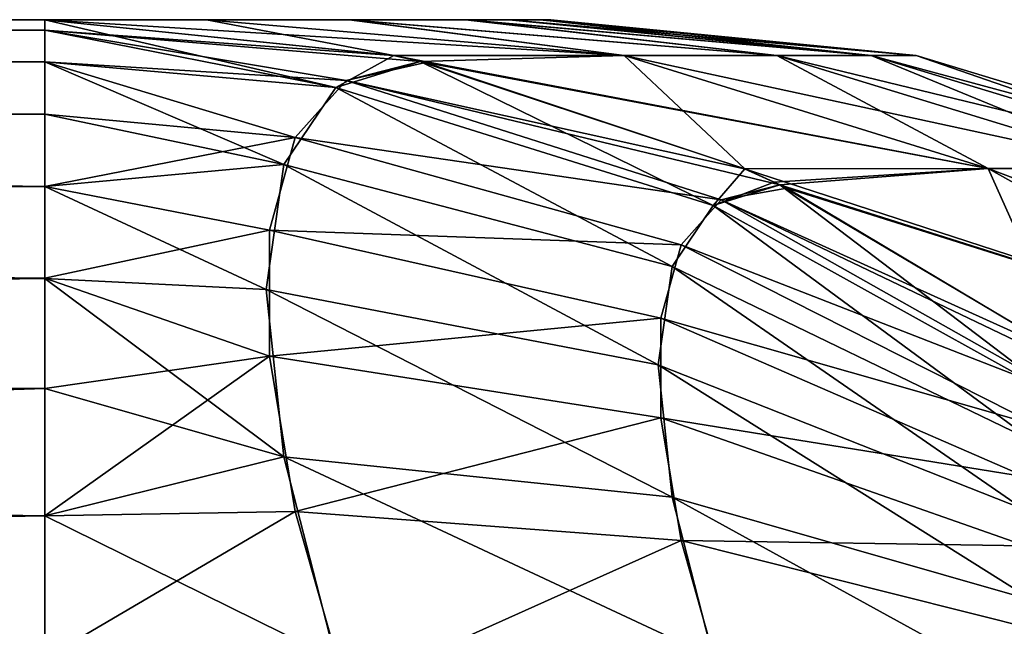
# Model space of a CAD drawing. Header units: millimetres. Extents: x -168 to 168, y -6 to 84.
# Tile 251 of 256: x 166.315 to 166.825, y 59.516 to 59.83. Entities that reach past the tile are written whole.
import ezdxf

# ---------------------------------------------------------------- set-up
doc = ezdxf.new("R2010")
doc.units = ezdxf.units.MM
doc.header["$LTSCALE"] = 65.185185
for name, color, linetype in [('670', 7, 'CONTINUOUS'), ('671', 7, 'CONTINUOUS'), ('672', 7, 'CONTINUOUS'), ('673', 7, 'CONTINUOUS'), ('674', 7, 'CONTINUOUS'), ('675', 7, 'CONTINUOUS'), ('772', 7, 'CONTINUOUS'), ('773', 7, 'CONTINUOUS'), ('774', 7, 'CONTINUOUS'), ('775', 7, 'CONTINUOUS'), ('776', 7, 'CONTINUOUS'), ('777', 7, 'CONTINUOUS')]:
    doc.layers.add(name, color=color, linetype=linetype)

msp = doc.modelspace()

# ---------------------------------------------------------------- linework, layer by layer
at = {"layer": '670', "linetype": 'Continuous'}
for points in [[(166.32814, 59.83013, 106.92265), (162, 59.80827, 107.13053), (166.32814, 59.82466, 107.02707), (166.32814, 59.83013, 106.92265)], [(162, 59.83013, 106.92265), (162, 59.80827, 107.13053), (166.32814, 59.83013, 106.92265), (162, 59.83013, 106.92265)], [(166.32814, 59.82466, 107.02707), (162, 59.80827, 107.13053), (166.32814, 59.8083, 107.13042), (166.32814, 59.82466, 107.02707)], [(166.32814, 59.8083, 107.13042), (162, 59.80827, 107.13053), (166.32814, 59.78122, 107.23154), (166.32814, 59.8083, 107.13042)], [(162, 59.80827, 107.13053), (162, 59.74365, 107.32943), (166.32814, 59.78122, 107.23154), (162, 59.80827, 107.13053)], [(166.32814, 59.78122, 107.23154), (162, 59.74365, 107.32943), (166.32814, 59.7437, 107.32932), (166.32814, 59.78122, 107.23154)], [(166.32814, 59.7437, 107.32932), (162, 59.74365, 107.32943), (166.32814, 59.69616, 107.42264), (166.32814, 59.7437, 107.32932)], [(162, 59.74365, 107.32943), (162, 59.63917, 107.51039), (166.32814, 59.69616, 107.42264), (162, 59.74365, 107.32943)], [(166.32814, 59.69616, 107.42264), (162, 59.63917, 107.51039), (166.32814, 59.63911, 107.51048), (166.32814, 59.69616, 107.42264)], [(162, 59.63917, 107.51039), (162, 59.49923, 107.66581), (166.32814, 59.63911, 107.51048), (162, 59.63917, 107.51039)], [(166.32814, 59.63911, 107.51048), (162, 59.49923, 107.66581), (166.32814, 59.57319, 107.59187), (166.32814, 59.63911, 107.51048)], [(166.32814, 59.57319, 107.59187), (162, 59.49923, 107.66581), (166.32814, 59.49916, 107.66588), (166.32814, 59.57319, 107.59187)]]:
    msp.add_3dface(points, dxfattribs=at)
at = {"layer": '671', "linetype": 'Continuous'}
for points in [[(162, 59.83013, 103.07735), (166.32814, 59.83013, 106.92265), (166.32814, 59.83013, 103.07735), (162, 59.83013, 103.07735)], [(162, 59.83013, 103.07735), (162, 59.83013, 106.92265), (166.32814, 59.83013, 106.92265), (162, 59.83013, 103.07735)], [(166.41199, 59.83013, 103.35549), (166.32814, 59.83013, 103.07735), (166.41194, 59.83013, 106.6447), (166.41199, 59.83013, 103.35549)], [(166.32814, 59.83013, 103.07735), (166.32814, 59.83013, 106.92265), (166.41194, 59.83013, 106.6447), (166.32814, 59.83013, 103.07735)], [(166.48586, 59.83013, 106.29641), (166.41199, 59.83013, 103.35549), (166.41194, 59.83013, 106.6447), (166.48586, 59.83013, 106.29641)], [(166.48652, 59.83013, 103.70736), (166.41199, 59.83013, 103.35549), (166.48586, 59.83013, 106.29641), (166.48652, 59.83013, 103.70736)], [(166.54603, 59.83013, 105.86472), (166.48652, 59.83013, 103.70736), (166.48586, 59.83013, 106.29641), (166.54603, 59.83013, 105.86472)], [(166.54722, 59.83013, 104.14657), (166.48652, 59.83013, 103.70736), (166.54603, 59.83013, 105.86472), (166.54722, 59.83013, 104.14657)], [(166.56868, 59.83013, 105.61189), (166.54722, 59.83013, 104.14657), (166.54603, 59.83013, 105.86472), (166.56868, 59.83013, 105.61189)], [(166.56989, 59.83013, 104.40497), (166.54722, 59.83013, 104.14657), (166.56868, 59.83013, 105.61189), (166.56989, 59.83013, 104.40497)], [(166.58436, 59.83013, 105.32679), (166.56989, 59.83013, 104.40497), (166.56868, 59.83013, 105.61189), (166.58436, 59.83013, 105.32679)], [(166.58517, 59.83013, 104.69587), (166.56989, 59.83013, 104.40497), (166.58436, 59.83013, 105.32679), (166.58517, 59.83013, 104.69587)], [(166.59028, 59.83013, 105.01253), (166.58517, 59.83013, 104.69587), (166.58436, 59.83013, 105.32679), (166.59028, 59.83013, 105.01253)]]:
    msp.add_3dface(points, dxfattribs=at)
at = {"layer": '672', "linetype": 'Continuous'}
for points in [[(166.41194, 59.83013, 106.6447), (166.32814, 59.83013, 106.92265), (166.6283, 59.81153, 106.56473), (166.41194, 59.83013, 106.6447)], [(166.32814, 59.83013, 106.92265), (166.50882, 59.81153, 106.98756), (166.6283, 59.81153, 106.56473), (166.32814, 59.83013, 106.92265)], [(166.32814, 59.83013, 103.07735), (166.41199, 59.83013, 103.35549), (166.50889, 59.81151, 103.01241), (166.32814, 59.83013, 103.07735)], [(166.48586, 59.83013, 106.29641), (166.41194, 59.83013, 106.6447), (166.6283, 59.81153, 106.56473), (166.48586, 59.83013, 106.29641)], [(166.41199, 59.83013, 103.35549), (166.48652, 59.83013, 103.70736), (166.6283, 59.81153, 103.43527), (166.41199, 59.83013, 103.35549)], [(166.41199, 59.83013, 103.35549), (166.6283, 59.81153, 103.43527), (166.50889, 59.81151, 103.01241), (166.41199, 59.83013, 103.35549)], [(166.54603, 59.83013, 105.86472), (166.48586, 59.83013, 106.29641), (166.70739, 59.81153, 106.12429), (166.54603, 59.83013, 105.86472)], [(166.48586, 59.83013, 106.29641), (166.6283, 59.81153, 106.56473), (166.70739, 59.81153, 106.12429), (166.48586, 59.83013, 106.29641)], [(166.48652, 59.83013, 103.70736), (166.70739, 59.81153, 103.87572), (166.6283, 59.81153, 103.43527), (166.48652, 59.83013, 103.70736)], [(166.48652, 59.83013, 103.70736), (166.54722, 59.83013, 104.14657), (166.70739, 59.81153, 103.87572), (166.48652, 59.83013, 103.70736)], [(166.56868, 59.83013, 105.61189), (166.54603, 59.83013, 105.86472), (166.75621, 59.81153, 105.6767), (166.56868, 59.83013, 105.61189)], [(166.54603, 59.83013, 105.86472), (166.70739, 59.81153, 106.12429), (166.75621, 59.81153, 105.6767), (166.54603, 59.83013, 105.86472)], [(166.54722, 59.83013, 104.14657), (166.75621, 59.81153, 104.32331), (166.70739, 59.81153, 103.87572), (166.54722, 59.83013, 104.14657)], [(166.54722, 59.83013, 104.14657), (166.56989, 59.83013, 104.40497), (166.75621, 59.81153, 104.32331), (166.54722, 59.83013, 104.14657)], [(166.58436, 59.83013, 105.32679), (166.56868, 59.83013, 105.61189), (166.7796, 59.81153, 105.22589), (166.58436, 59.83013, 105.32679)], [(166.56868, 59.83013, 105.61189), (166.75621, 59.81153, 105.6767), (166.7796, 59.81153, 105.22589), (166.56868, 59.83013, 105.61189)], [(166.56989, 59.83013, 104.40497), (166.58517, 59.83013, 104.69587), (166.75621, 59.81153, 104.32331), (166.56989, 59.83013, 104.40497)], [(166.59028, 59.83013, 105.01253), (166.58436, 59.83013, 105.32679), (166.7796, 59.81153, 105.22589), (166.59028, 59.83013, 105.01253)], [(166.58517, 59.83013, 104.69587), (166.59028, 59.83013, 105.01253), (166.7796, 59.81153, 104.77413), (166.58517, 59.83013, 104.69587)], [(166.58517, 59.83013, 104.69587), (166.7796, 59.81153, 104.77413), (166.75621, 59.81153, 104.32331), (166.58517, 59.83013, 104.69587)], [(166.59028, 59.83013, 105.01253), (166.7796, 59.81153, 105.22589), (166.7796, 59.81153, 104.77413), (166.59028, 59.83013, 105.01253)], [(166.52268, 59.80853, 106.99254), (166.81688, 59.75297, 106.6068), (166.50882, 59.81153, 106.98756), (166.52268, 59.80853, 106.99254)], [(166.50882, 59.81153, 106.98756), (166.81688, 59.75297, 106.6068), (166.6283, 59.81153, 106.56473), (166.50882, 59.81153, 106.98756)], [(166.50889, 59.81151, 103.01241), (166.6283, 59.81153, 103.43527), (166.52267, 59.80853, 103.00746), (166.50889, 59.81151, 103.01241)], [(166.6283, 59.81153, 103.43527), (166.69073, 59.75293, 102.94708), (166.52267, 59.80853, 103.00746), (166.6283, 59.81153, 103.43527)], [(166.81688, 59.75297, 103.39321), (166.69073, 59.75293, 102.94708), (166.6283, 59.81153, 103.43527), (166.81688, 59.75297, 103.39321)], [(166.70739, 59.81153, 103.87572), (166.81688, 59.75297, 103.39321), (166.6283, 59.81153, 103.43527), (166.70739, 59.81153, 103.87572)], [(166.81688, 59.75297, 106.6068), (166.8987, 59.75297, 106.15131), (166.6283, 59.81153, 106.56473), (166.81688, 59.75297, 106.6068)], [(166.6283, 59.81153, 106.56473), (166.8987, 59.75297, 106.15131), (166.70739, 59.81153, 106.12429), (166.6283, 59.81153, 106.56473)], [(166.89871, 59.75297, 103.8487), (166.81688, 59.75297, 103.39321), (166.70739, 59.81153, 103.87572), (166.89871, 59.75297, 103.8487)], [(166.75621, 59.81153, 104.32331), (166.89871, 59.75297, 103.8487), (166.70739, 59.81153, 103.87572), (166.75621, 59.81153, 104.32331)], [(166.8987, 59.75297, 106.15131), (166.94882, 59.75297, 105.69194), (166.70739, 59.81153, 106.12429), (166.8987, 59.75297, 106.15131)], [(166.70739, 59.81153, 106.12429), (166.94882, 59.75297, 105.69194), (166.75621, 59.81153, 105.6767), (166.70739, 59.81153, 106.12429)], [(166.94882, 59.75297, 104.30808), (166.89871, 59.75297, 103.8487), (166.75621, 59.81153, 104.32331), (166.94882, 59.75297, 104.30808)], [(166.7796, 59.81153, 104.77413), (166.94882, 59.75297, 104.30808), (166.75621, 59.81153, 104.32331), (166.7796, 59.81153, 104.77413)], [(166.94882, 59.75297, 105.69194), (166.97275, 59.75297, 105.23082), (166.75621, 59.81153, 105.6767), (166.94882, 59.75297, 105.69194)], [(166.75621, 59.81153, 105.6767), (166.97275, 59.75297, 105.23082), (166.7796, 59.81153, 105.22589), (166.75621, 59.81153, 105.6767)], [(166.7796, 59.81153, 105.22589), (166.97275, 59.75297, 104.76919), (166.7796, 59.81153, 104.77413), (166.7796, 59.81153, 105.22589)], [(166.97275, 59.75297, 105.23082), (166.97275, 59.75297, 104.76919), (166.7796, 59.81153, 105.22589), (166.97275, 59.75297, 105.23082)], [(166.97275, 59.75297, 104.76919), (166.94882, 59.75297, 104.30808), (166.7796, 59.81153, 104.77413), (166.97275, 59.75297, 104.76919)], [(166.52544, 59.8079, 106.99353), (166.81688, 59.75297, 106.6068), (166.52268, 59.80853, 106.99254), (166.52544, 59.8079, 106.99353)], [(166.69069, 59.75294, 107.0529), (166.81688, 59.75297, 106.6068), (166.52544, 59.8079, 106.99353), (166.69069, 59.75294, 107.0529)], [(166.69069, 59.75294, 107.0529), (166.99362, 59.65435, 106.64622), (166.81688, 59.75297, 106.6068), (166.69069, 59.75294, 107.0529)], [(166.70898, 59.74459, 107.05948), (166.99362, 59.65435, 106.64622), (166.69069, 59.75294, 107.0529), (166.70898, 59.74459, 107.05948)], [(166.69073, 59.75293, 102.94708), (166.81688, 59.75297, 103.39321), (166.70601, 59.74598, 102.94159), (166.69073, 59.75293, 102.94708)], [(166.70601, 59.74598, 102.94159), (166.81688, 59.75297, 103.39321), (166.70896, 59.7446, 102.94053), (166.70601, 59.74598, 102.94159)], [(166.81688, 59.75297, 103.39321), (166.861, 59.65439, 102.88591), (166.70896, 59.7446, 102.94053), (166.81688, 59.75297, 103.39321)], [(166.99362, 59.65435, 103.35379), (166.861, 59.65439, 102.88591), (166.81688, 59.75297, 103.39321), (166.99362, 59.65435, 103.35379)], [(166.89871, 59.75297, 103.8487), (166.99362, 59.65435, 103.35379), (166.81688, 59.75297, 103.39321), (166.89871, 59.75297, 103.8487)], [(166.99362, 59.65435, 106.64622), (167.07801, 59.65435, 106.17663), (166.81688, 59.75297, 106.6068), (166.99362, 59.65435, 106.64622)], [(166.81688, 59.75297, 106.6068), (167.07801, 59.65435, 106.17663), (166.8987, 59.75297, 106.15131), (166.81688, 59.75297, 106.6068)], [(166.71257, 59.74289, 107.06077), (166.99362, 59.65435, 106.64622), (166.70898, 59.74459, 107.05948), (166.71257, 59.74289, 107.06077)], [(166.86112, 59.6543, 107.11413), (166.99362, 59.65435, 106.64622), (166.71257, 59.74289, 107.06077), (166.86112, 59.6543, 107.11413)]]:
    msp.add_3dface(points, dxfattribs=at)
at = {"layer": '673', "linetype": 'Continuous'}
for points in [[(166.32814, 59.83013, 106.92265), (166.32814, 59.82466, 107.02707), (166.50882, 59.81153, 106.98756), (166.32814, 59.83013, 106.92265)], [(166.52268, 59.80853, 106.99254), (166.32814, 59.82466, 107.02707), (166.4842, 59.7986, 107.11681), (166.52268, 59.80853, 106.99254)], [(166.32814, 59.82466, 107.02707), (166.52268, 59.80853, 106.99254), (166.50882, 59.81153, 106.98756), (166.32814, 59.82466, 107.02707)], [(166.32814, 59.82466, 107.02707), (166.32814, 59.8083, 107.13042), (166.4842, 59.7986, 107.11681), (166.32814, 59.82466, 107.02707)], [(166.4842, 59.7986, 107.11681), (166.32814, 59.8083, 107.13042), (166.45787, 59.76913, 107.24115), (166.4842, 59.7986, 107.11681)], [(166.32814, 59.8083, 107.13042), (166.32814, 59.78122, 107.23154), (166.45787, 59.76913, 107.24115), (166.32814, 59.8083, 107.13042)], [(166.52544, 59.8079, 106.99353), (166.52268, 59.80853, 106.99254), (166.4842, 59.7986, 107.11681), (166.52544, 59.8079, 106.99353)], [(166.69069, 59.75294, 107.0529), (166.52544, 59.8079, 106.99353), (166.4842, 59.7986, 107.11681), (166.69069, 59.75294, 107.0529)], [(166.4842, 59.7986, 107.11681), (166.45787, 59.76913, 107.24115), (166.67857, 59.73675, 107.15767), (166.4842, 59.7986, 107.11681)], [(166.70898, 59.74459, 107.05948), (166.69069, 59.75294, 107.0529), (166.4842, 59.7986, 107.11681), (166.70898, 59.74459, 107.05948)], [(166.70898, 59.74459, 107.05948), (166.4842, 59.7986, 107.11681), (166.67857, 59.73675, 107.15767), (166.70898, 59.74459, 107.05948)], [(166.32814, 59.78122, 107.23154), (166.32814, 59.7437, 107.32932), (166.45787, 59.76913, 107.24115), (166.32814, 59.78122, 107.23154)], [(166.45787, 59.76913, 107.24115), (166.32814, 59.7437, 107.32932), (166.44449, 59.72103, 107.36169), (166.45787, 59.76913, 107.24115)], [(166.45787, 59.76913, 107.24115), (166.44449, 59.72103, 107.36169), (166.65777, 59.71346, 107.25592), (166.45787, 59.76913, 107.24115)], [(166.45787, 59.76913, 107.24115), (166.65777, 59.71346, 107.25592), (166.67857, 59.73675, 107.15767), (166.45787, 59.76913, 107.24115)], [(166.32814, 59.7437, 107.32932), (166.32814, 59.69616, 107.42264), (166.44449, 59.72103, 107.36169), (166.32814, 59.7437, 107.32932)], [(166.71257, 59.74289, 107.06077), (166.70898, 59.74459, 107.05948), (166.67857, 59.73675, 107.15767), (166.71257, 59.74289, 107.06077)], [(166.86112, 59.6543, 107.11413), (166.71257, 59.74289, 107.06077), (166.67857, 59.73675, 107.15767), (166.86112, 59.6543, 107.11413)], [(166.65777, 59.71346, 107.25592), (166.85778, 59.63565, 107.18836), (166.67857, 59.73675, 107.15767), (166.65777, 59.71346, 107.25592)], [(166.87881, 59.64106, 107.12049), (166.86112, 59.6543, 107.11413), (166.67857, 59.73675, 107.15767), (166.87881, 59.64106, 107.12049)], [(166.85778, 59.63565, 107.18836), (166.87881, 59.64106, 107.12049), (166.67857, 59.73675, 107.15767), (166.85778, 59.63565, 107.18836)], [(166.44449, 59.72103, 107.36169), (166.32814, 59.69616, 107.42264), (166.44449, 59.6558, 107.47468), (166.44449, 59.72103, 107.36169)], [(166.44449, 59.72103, 107.36169), (166.6472, 59.67545, 107.35117), (166.65777, 59.71346, 107.25592), (166.44449, 59.72103, 107.36169)], [(166.44449, 59.72103, 107.36169), (166.44449, 59.6558, 107.47468), (166.6472, 59.67545, 107.35117), (166.44449, 59.72103, 107.36169)], [(166.6472, 59.67545, 107.35117), (166.8434, 59.61956, 107.25628), (166.65777, 59.71346, 107.25592), (166.6472, 59.67545, 107.35117)], [(166.8434, 59.61956, 107.25628), (166.85778, 59.63565, 107.18836), (166.65777, 59.71346, 107.25592), (166.8434, 59.61956, 107.25628)], [(166.32814, 59.69616, 107.42264), (166.32814, 59.63911, 107.51048), (166.44449, 59.6558, 107.47468), (166.32814, 59.69616, 107.42264)], [(166.44449, 59.6558, 107.47468), (166.6472, 59.6239, 107.44046), (166.6472, 59.67545, 107.35117), (166.44449, 59.6558, 107.47468)], [(166.6472, 59.6239, 107.44046), (166.8361, 59.59328, 107.32211), (166.6472, 59.67545, 107.35117), (166.6472, 59.6239, 107.44046)], [(166.8361, 59.59328, 107.32211), (166.8434, 59.61956, 107.25628), (166.6472, 59.67545, 107.35117), (166.8361, 59.59328, 107.32211)], [(166.44449, 59.6558, 107.47468), (166.32814, 59.57319, 107.59187), (166.45787, 59.57546, 107.5766), (166.44449, 59.6558, 107.47468)], [(166.32814, 59.63911, 107.51048), (166.32814, 59.57319, 107.59187), (166.44449, 59.6558, 107.47468), (166.32814, 59.63911, 107.51048)], [(166.44449, 59.6558, 107.47468), (166.45787, 59.57546, 107.5766), (166.6472, 59.6239, 107.44046), (166.44449, 59.6558, 107.47468)], [(166.45787, 59.57546, 107.5766), (166.65777, 59.56042, 107.521), (166.6472, 59.6239, 107.44046), (166.45787, 59.57546, 107.5766)], [(166.65777, 59.56042, 107.521), (166.8361, 59.55765, 107.38383), (166.6472, 59.6239, 107.44046), (166.65777, 59.56042, 107.521)], [(166.8361, 59.55765, 107.38383), (166.8361, 59.59328, 107.32211), (166.6472, 59.6239, 107.44046), (166.8361, 59.55765, 107.38383)], [(166.45787, 59.57546, 107.5766), (166.32814, 59.49916, 107.66588), (166.4842, 59.48251, 107.6643), (166.45787, 59.57546, 107.5766)], [(166.32814, 59.57319, 107.59187), (166.32814, 59.49916, 107.66588), (166.45787, 59.57546, 107.5766), (166.32814, 59.57319, 107.59187)], [(166.45787, 59.57546, 107.5766), (166.4842, 59.48251, 107.6643), (166.65777, 59.56042, 107.521), (166.45787, 59.57546, 107.5766)], [(166.4842, 59.48251, 107.6643), (166.67857, 59.48697, 107.5903), (166.65777, 59.56042, 107.521), (166.4842, 59.48251, 107.6643)], [(166.67857, 59.48697, 107.5903), (166.8434, 59.51377, 107.4395), (166.65777, 59.56042, 107.521), (166.67857, 59.48697, 107.5903)], [(166.8434, 59.51377, 107.4395), (166.8361, 59.55765, 107.38383), (166.65777, 59.56042, 107.521), (166.8434, 59.51377, 107.4395)]]:
    msp.add_3dface(points, dxfattribs=at)
at = {"layer": '674', "linetype": 'Continuous'}
for points in [[(166.32814, 59.83013, 103.07735), (166.50889, 59.81151, 103.01241), (166.47894, 59.79503, 102.86237), (166.32814, 59.83013, 103.07735)], [(166.32814, 59.82466, 102.97292), (166.32814, 59.83013, 103.07735), (166.47894, 59.79503, 102.86237), (166.32814, 59.82466, 102.97292)], [(166.32814, 59.8083, 102.86957), (166.32814, 59.82466, 102.97292), (166.47894, 59.79503, 102.86237), (166.32814, 59.8083, 102.86957)], [(166.50889, 59.81151, 103.01241), (166.52267, 59.80853, 103.00746), (166.47894, 59.79503, 102.86237), (166.50889, 59.81151, 103.01241)], [(166.32814, 59.78122, 102.76844), (166.32814, 59.8083, 102.86957), (166.45194, 59.75511, 102.71806), (166.32814, 59.78122, 102.76844)], [(166.45194, 59.75511, 102.71806), (166.32814, 59.8083, 102.86957), (166.47894, 59.79503, 102.86237), (166.45194, 59.75511, 102.71806)], [(166.47894, 59.79503, 102.86237), (166.52267, 59.80853, 103.00746), (166.67442, 59.73392, 102.82587), (166.47894, 59.79503, 102.86237)], [(166.52267, 59.80853, 103.00746), (166.69073, 59.75293, 102.94708), (166.67442, 59.73392, 102.82587), (166.52267, 59.80853, 103.00746)], [(166.45194, 59.75511, 102.71806), (166.47894, 59.79503, 102.86237), (166.65308, 59.70237, 102.71184), (166.45194, 59.75511, 102.71806)], [(166.47894, 59.79503, 102.86237), (166.67442, 59.73392, 102.82587), (166.65308, 59.70237, 102.71184), (166.47894, 59.79503, 102.86237)], [(166.32814, 59.7437, 102.67067), (166.32814, 59.78122, 102.76844), (166.45194, 59.75511, 102.71806), (166.32814, 59.7437, 102.67067)], [(166.44281, 59.69044, 102.58065), (166.32814, 59.7437, 102.67067), (166.45194, 59.75511, 102.71806), (166.44281, 59.69044, 102.58065)], [(166.44281, 59.69044, 102.58065), (166.45194, 59.75511, 102.71806), (166.64587, 59.65128, 102.60326), (166.44281, 59.69044, 102.58065)], [(166.45194, 59.75511, 102.71806), (166.65308, 59.70237, 102.71184), (166.64587, 59.65128, 102.60326), (166.45194, 59.75511, 102.71806)], [(166.69073, 59.75293, 102.94708), (166.70601, 59.74598, 102.94159), (166.67442, 59.73392, 102.82587), (166.69073, 59.75293, 102.94708)], [(166.32814, 59.69615, 102.57734), (166.32814, 59.7437, 102.67067), (166.44281, 59.69044, 102.58065), (166.32814, 59.69615, 102.57734)], [(166.70601, 59.74598, 102.94159), (166.70896, 59.7446, 102.94053), (166.67442, 59.73392, 102.82587), (166.70601, 59.74598, 102.94159)], [(166.70896, 59.7446, 102.94053), (166.85491, 59.6337, 102.80026), (166.67442, 59.73392, 102.82587), (166.70896, 59.7446, 102.94053)], [(166.70896, 59.7446, 102.94053), (166.861, 59.65439, 102.88591), (166.85491, 59.6337, 102.80026), (166.70896, 59.7446, 102.94053)], [(166.67442, 59.73392, 102.82587), (166.84017, 59.61189, 102.72144), (166.65308, 59.70237, 102.71184), (166.67442, 59.73392, 102.82587)], [(166.85491, 59.6337, 102.80026), (166.84017, 59.61189, 102.72144), (166.67442, 59.73392, 102.82587), (166.85491, 59.6337, 102.80026)], [(166.65308, 59.70237, 102.71184), (166.83518, 59.57657, 102.64639), (166.64587, 59.65128, 102.60326), (166.65308, 59.70237, 102.71184)], [(166.84017, 59.61189, 102.72144), (166.83518, 59.57657, 102.64639), (166.65308, 59.70237, 102.71184), (166.84017, 59.61189, 102.72144)], [(166.32814, 59.6391, 102.4895), (166.32814, 59.69615, 102.57734), (166.45194, 59.60377, 102.45594), (166.32814, 59.6391, 102.4895)], [(166.45194, 59.60377, 102.45594), (166.32814, 59.69615, 102.57734), (166.44281, 59.69044, 102.58065), (166.45194, 59.60377, 102.45594)], [(166.45194, 59.60377, 102.45594), (166.44281, 59.69044, 102.58065), (166.65308, 59.58279, 102.50471), (166.45194, 59.60377, 102.45594)], [(166.44281, 59.69044, 102.58065), (166.64587, 59.65128, 102.60326), (166.65308, 59.58279, 102.50471), (166.44281, 59.69044, 102.58065)], [(166.64587, 59.65128, 102.60326), (166.84017, 59.52923, 102.57827), (166.65308, 59.58279, 102.50471), (166.64587, 59.65128, 102.60326)], [(166.83518, 59.57657, 102.64639), (166.84017, 59.52923, 102.57827), (166.64587, 59.65128, 102.60326), (166.83518, 59.57657, 102.64639)], [(166.32814, 59.57318, 102.40812), (166.32814, 59.6391, 102.4895), (166.45194, 59.60377, 102.45594), (166.32814, 59.57318, 102.40812)], [(166.47894, 59.49876, 102.34921), (166.32814, 59.57318, 102.40812), (166.45194, 59.60377, 102.45594), (166.47894, 59.49876, 102.34921)], [(166.47894, 59.49876, 102.34921), (166.45194, 59.60377, 102.45594), (166.67442, 59.49981, 102.42038), (166.47894, 59.49876, 102.34921)], [(166.45194, 59.60377, 102.45594), (166.65308, 59.58279, 102.50471), (166.67442, 59.49981, 102.42038), (166.45194, 59.60377, 102.45594)], [(166.65308, 59.58279, 102.50471), (166.85491, 59.47188, 102.51998), (166.67442, 59.49981, 102.42038), (166.65308, 59.58279, 102.50471)], [(166.84017, 59.52923, 102.57827), (166.85491, 59.47188, 102.51998), (166.65308, 59.58279, 102.50471), (166.84017, 59.52923, 102.57827)], [(166.32814, 59.49915, 102.33411), (166.32814, 59.57318, 102.40812), (166.47894, 59.49876, 102.34921), (166.32814, 59.49915, 102.33411)]]:
    msp.add_3dface(points, dxfattribs=at)
at = {"layer": '675', "linetype": 'Continuous'}
for points in [[(162, 59.80827, 102.86947), (162, 59.83013, 103.07735), (166.32814, 59.8083, 102.86957), (162, 59.80827, 102.86947)], [(162, 59.83013, 103.07735), (166.32814, 59.82466, 102.97292), (166.32814, 59.8083, 102.86957), (162, 59.83013, 103.07735)], [(162, 59.83013, 103.07735), (166.32814, 59.83013, 103.07735), (166.32814, 59.82466, 102.97292), (162, 59.83013, 103.07735)], [(162, 59.80827, 102.86947), (166.32814, 59.8083, 102.86957), (166.32814, 59.78122, 102.76844), (162, 59.80827, 102.86947)], [(162, 59.80827, 102.86947), (166.32814, 59.78122, 102.76844), (166.32814, 59.7437, 102.67067), (162, 59.80827, 102.86947)], [(162, 59.74365, 102.67057), (162, 59.80827, 102.86947), (166.32814, 59.7437, 102.67067), (162, 59.74365, 102.67057)], [(162, 59.74365, 102.67057), (166.32814, 59.7437, 102.67067), (166.32814, 59.69615, 102.57734), (162, 59.74365, 102.67057)], [(162, 59.63917, 102.48961), (162, 59.74365, 102.67057), (166.32814, 59.69615, 102.57734), (162, 59.63917, 102.48961)], [(162, 59.63917, 102.48961), (166.32814, 59.69615, 102.57734), (166.32814, 59.6391, 102.4895), (162, 59.63917, 102.48961)], [(162, 59.49923, 102.33419), (162, 59.63917, 102.48961), (166.32814, 59.57318, 102.40812), (162, 59.49923, 102.33419)], [(162, 59.63917, 102.48961), (166.32814, 59.6391, 102.4895), (166.32814, 59.57318, 102.40812), (162, 59.63917, 102.48961)], [(162, 59.49923, 102.33419), (166.32814, 59.57318, 102.40812), (166.32814, 59.49915, 102.33411), (162, 59.49923, 102.33419)]]:
    msp.add_3dface(points, dxfattribs=at)
at = {"layer": '772', "linetype": 'Continuous'}
for points in [[(166.32814, 59.83013, -103.07735), (162, 59.80827, -102.86947), (166.32814, 59.82466, -102.97293), (166.32814, 59.83013, -103.07735)], [(162, 59.83013, -103.07735), (162, 59.80827, -102.86947), (166.32814, 59.83013, -103.07735), (162, 59.83013, -103.07735)], [(166.32814, 59.82466, -102.97293), (162, 59.80827, -102.86947), (166.32814, 59.8083, -102.86958), (166.32814, 59.82466, -102.97293)], [(166.32814, 59.8083, -102.86958), (162, 59.80827, -102.86947), (166.32814, 59.78122, -102.76846), (166.32814, 59.8083, -102.86958)], [(162, 59.80827, -102.86947), (162, 59.74365, -102.67057), (166.32814, 59.78122, -102.76846), (162, 59.80827, -102.86947)], [(166.32814, 59.78122, -102.76846), (162, 59.74365, -102.67057), (166.32814, 59.7437, -102.67068), (166.32814, 59.78122, -102.76846)], [(166.32814, 59.7437, -102.67068), (162, 59.74365, -102.67057), (166.32814, 59.69616, -102.57736), (166.32814, 59.7437, -102.67068)], [(162, 59.74365, -102.67057), (162, 59.63917, -102.48961), (166.32814, 59.69616, -102.57736), (162, 59.74365, -102.67057)], [(166.32814, 59.69616, -102.57736), (162, 59.63917, -102.48961), (166.32814, 59.63911, -102.48952), (166.32814, 59.69616, -102.57736)], [(162, 59.63917, -102.48961), (162, 59.49923, -102.33419), (166.32814, 59.63911, -102.48952), (162, 59.63917, -102.48961)], [(166.32814, 59.63911, -102.48952), (162, 59.49923, -102.33419), (166.32814, 59.57319, -102.40813), (166.32814, 59.63911, -102.48952)], [(166.32814, 59.57319, -102.40813), (162, 59.49923, -102.33419), (166.32814, 59.49916, -102.33412), (166.32814, 59.57319, -102.40813)]]:
    msp.add_3dface(points, dxfattribs=at)
at = {"layer": '773', "linetype": 'Continuous'}
for points in [[(162, 59.83013, -106.92265), (166.32814, 59.83013, -103.07735), (166.32814, 59.83013, -106.92265), (162, 59.83013, -106.92265)], [(162, 59.83013, -106.92265), (162, 59.83013, -103.07735), (166.32814, 59.83013, -103.07735), (162, 59.83013, -106.92265)], [(166.41199, 59.83013, -106.64451), (166.32814, 59.83013, -106.92265), (166.41194, 59.83013, -103.3553), (166.41199, 59.83013, -106.64451)], [(166.32814, 59.83013, -106.92265), (166.32814, 59.83013, -103.07735), (166.41194, 59.83013, -103.3553), (166.32814, 59.83013, -106.92265)], [(166.48586, 59.83013, -103.70359), (166.41199, 59.83013, -106.64451), (166.41194, 59.83013, -103.3553), (166.48586, 59.83013, -103.70359)], [(166.48652, 59.83013, -106.29264), (166.41199, 59.83013, -106.64451), (166.48586, 59.83013, -103.70359), (166.48652, 59.83013, -106.29264)], [(166.54603, 59.83013, -104.13528), (166.48652, 59.83013, -106.29264), (166.48586, 59.83013, -103.70359), (166.54603, 59.83013, -104.13528)], [(166.54722, 59.83013, -105.85343), (166.48652, 59.83013, -106.29264), (166.54603, 59.83013, -104.13528), (166.54722, 59.83013, -105.85343)], [(166.56868, 59.83013, -104.38811), (166.54722, 59.83013, -105.85343), (166.54603, 59.83013, -104.13528), (166.56868, 59.83013, -104.38811)], [(166.56989, 59.83013, -105.59503), (166.54722, 59.83013, -105.85343), (166.56868, 59.83013, -104.38811), (166.56989, 59.83013, -105.59503)], [(166.58436, 59.83013, -104.67321), (166.56989, 59.83013, -105.59503), (166.56868, 59.83013, -104.38811), (166.58436, 59.83013, -104.67321)], [(166.58517, 59.83013, -105.30413), (166.56989, 59.83013, -105.59503), (166.58436, 59.83013, -104.67321), (166.58517, 59.83013, -105.30413)], [(166.59028, 59.83013, -104.98747), (166.58517, 59.83013, -105.30413), (166.58436, 59.83013, -104.67321), (166.59028, 59.83013, -104.98747)]]:
    msp.add_3dface(points, dxfattribs=at)
at = {"layer": '774', "linetype": 'Continuous'}
for points in [[(166.41194, 59.83013, -103.3553), (166.32814, 59.83013, -103.07735), (166.6283, 59.81153, -103.43527), (166.41194, 59.83013, -103.3553)], [(166.32814, 59.83013, -103.07735), (166.50882, 59.81153, -103.01244), (166.6283, 59.81153, -103.43527), (166.32814, 59.83013, -103.07735)], [(166.32814, 59.83013, -106.92265), (166.41199, 59.83013, -106.64451), (166.50889, 59.81151, -106.98759), (166.32814, 59.83013, -106.92265)], [(166.48586, 59.83013, -103.70359), (166.41194, 59.83013, -103.3553), (166.6283, 59.81153, -103.43527), (166.48586, 59.83013, -103.70359)], [(166.41199, 59.83013, -106.64451), (166.48652, 59.83013, -106.29264), (166.6283, 59.81153, -106.56473), (166.41199, 59.83013, -106.64451)], [(166.41199, 59.83013, -106.64451), (166.6283, 59.81153, -106.56473), (166.50889, 59.81151, -106.98759), (166.41199, 59.83013, -106.64451)], [(166.54603, 59.83013, -104.13528), (166.48586, 59.83013, -103.70359), (166.70739, 59.81153, -103.87571), (166.54603, 59.83013, -104.13528)], [(166.48586, 59.83013, -103.70359), (166.6283, 59.81153, -103.43527), (166.70739, 59.81153, -103.87571), (166.48586, 59.83013, -103.70359)], [(166.48652, 59.83013, -106.29264), (166.70739, 59.81153, -106.12428), (166.6283, 59.81153, -106.56473), (166.48652, 59.83013, -106.29264)], [(166.48652, 59.83013, -106.29264), (166.54722, 59.83013, -105.85343), (166.70739, 59.81153, -106.12428), (166.48652, 59.83013, -106.29264)], [(166.56868, 59.83013, -104.38811), (166.54603, 59.83013, -104.13528), (166.75621, 59.81153, -104.3233), (166.56868, 59.83013, -104.38811)], [(166.54603, 59.83013, -104.13528), (166.70739, 59.81153, -103.87571), (166.75621, 59.81153, -104.3233), (166.54603, 59.83013, -104.13528)], [(166.54722, 59.83013, -105.85343), (166.75621, 59.81153, -105.67669), (166.70739, 59.81153, -106.12428), (166.54722, 59.83013, -105.85343)], [(166.54722, 59.83013, -105.85343), (166.56989, 59.83013, -105.59503), (166.75621, 59.81153, -105.67669), (166.54722, 59.83013, -105.85343)], [(166.58436, 59.83013, -104.67321), (166.56868, 59.83013, -104.38811), (166.7796, 59.81153, -104.77411), (166.58436, 59.83013, -104.67321)], [(166.56868, 59.83013, -104.38811), (166.75621, 59.81153, -104.3233), (166.7796, 59.81153, -104.77411), (166.56868, 59.83013, -104.38811)], [(166.56989, 59.83013, -105.59503), (166.58517, 59.83013, -105.30413), (166.75621, 59.81153, -105.67669), (166.56989, 59.83013, -105.59503)], [(166.59028, 59.83013, -104.98747), (166.58436, 59.83013, -104.67321), (166.7796, 59.81153, -104.77411), (166.59028, 59.83013, -104.98747)], [(166.58517, 59.83013, -105.30413), (166.59028, 59.83013, -104.98747), (166.7796, 59.81153, -105.22587), (166.58517, 59.83013, -105.30413)], [(166.58517, 59.83013, -105.30413), (166.7796, 59.81153, -105.22587), (166.75621, 59.81153, -105.67669), (166.58517, 59.83013, -105.30413)], [(166.59028, 59.83013, -104.98747), (166.7796, 59.81153, -104.77411), (166.7796, 59.81153, -105.22587), (166.59028, 59.83013, -104.98747)], [(166.52268, 59.80853, -103.00746), (166.81688, 59.75297, -103.3932), (166.50882, 59.81153, -103.01244), (166.52268, 59.80853, -103.00746)], [(166.50882, 59.81153, -103.01244), (166.81688, 59.75297, -103.3932), (166.6283, 59.81153, -103.43527), (166.50882, 59.81153, -103.01244)], [(166.50889, 59.81151, -106.98759), (166.6283, 59.81153, -106.56473), (166.52267, 59.80853, -106.99254), (166.50889, 59.81151, -106.98759)], [(166.6283, 59.81153, -106.56473), (166.69073, 59.75293, -107.05292), (166.52267, 59.80853, -106.99254), (166.6283, 59.81153, -106.56473)], [(166.81688, 59.75297, -106.60679), (166.69073, 59.75293, -107.05292), (166.6283, 59.81153, -106.56473), (166.81688, 59.75297, -106.60679)], [(166.70739, 59.81153, -106.12428), (166.81688, 59.75297, -106.60679), (166.6283, 59.81153, -106.56473), (166.70739, 59.81153, -106.12428)], [(166.81688, 59.75297, -103.3932), (166.8987, 59.75297, -103.84869), (166.6283, 59.81153, -103.43527), (166.81688, 59.75297, -103.3932)], [(166.6283, 59.81153, -103.43527), (166.8987, 59.75297, -103.84869), (166.70739, 59.81153, -103.87571), (166.6283, 59.81153, -103.43527)], [(166.89871, 59.75297, -106.1513), (166.81688, 59.75297, -106.60679), (166.70739, 59.81153, -106.12428), (166.89871, 59.75297, -106.1513)], [(166.75621, 59.81153, -105.67669), (166.89871, 59.75297, -106.1513), (166.70739, 59.81153, -106.12428), (166.75621, 59.81153, -105.67669)], [(166.8987, 59.75297, -103.84869), (166.94882, 59.75297, -104.30806), (166.70739, 59.81153, -103.87571), (166.8987, 59.75297, -103.84869)], [(166.70739, 59.81153, -103.87571), (166.94882, 59.75297, -104.30806), (166.75621, 59.81153, -104.3233), (166.70739, 59.81153, -103.87571)], [(166.94882, 59.75297, -105.69192), (166.89871, 59.75297, -106.1513), (166.75621, 59.81153, -105.67669), (166.94882, 59.75297, -105.69192)], [(166.7796, 59.81153, -105.22587), (166.94882, 59.75297, -105.69192), (166.75621, 59.81153, -105.67669), (166.7796, 59.81153, -105.22587)], [(166.94882, 59.75297, -104.30806), (166.97275, 59.75297, -104.76918), (166.75621, 59.81153, -104.3233), (166.94882, 59.75297, -104.30806)], [(166.75621, 59.81153, -104.3233), (166.97275, 59.75297, -104.76918), (166.7796, 59.81153, -104.77411), (166.75621, 59.81153, -104.3233)], [(166.7796, 59.81153, -104.77411), (166.97275, 59.75297, -105.23081), (166.7796, 59.81153, -105.22587), (166.7796, 59.81153, -104.77411)], [(166.97275, 59.75297, -104.76918), (166.97275, 59.75297, -105.23081), (166.7796, 59.81153, -104.77411), (166.97275, 59.75297, -104.76918)], [(166.97275, 59.75297, -105.23081), (166.94882, 59.75297, -105.69192), (166.7796, 59.81153, -105.22587), (166.97275, 59.75297, -105.23081)], [(166.52544, 59.8079, -103.00647), (166.81688, 59.75297, -103.3932), (166.52268, 59.80853, -103.00746), (166.52544, 59.8079, -103.00647)], [(166.69069, 59.75294, -102.9471), (166.81688, 59.75297, -103.3932), (166.52544, 59.8079, -103.00647), (166.69069, 59.75294, -102.9471)], [(166.69069, 59.75294, -102.9471), (166.99362, 59.65435, -103.35378), (166.81688, 59.75297, -103.3932), (166.69069, 59.75294, -102.9471)], [(166.70898, 59.74459, -102.94052), (166.99362, 59.65435, -103.35378), (166.69069, 59.75294, -102.9471), (166.70898, 59.74459, -102.94052)], [(166.69073, 59.75293, -107.05292), (166.81688, 59.75297, -106.60679), (166.70601, 59.74598, -107.05841), (166.69073, 59.75293, -107.05292)], [(166.70601, 59.74598, -107.05841), (166.81688, 59.75297, -106.60679), (166.70896, 59.7446, -107.05947), (166.70601, 59.74598, -107.05841)], [(166.81688, 59.75297, -106.60679), (166.861, 59.65439, -107.11409), (166.70896, 59.7446, -107.05947), (166.81688, 59.75297, -106.60679)], [(166.99362, 59.65435, -106.64621), (166.861, 59.65439, -107.11409), (166.81688, 59.75297, -106.60679), (166.99362, 59.65435, -106.64621)], [(166.89871, 59.75297, -106.1513), (166.99362, 59.65435, -106.64621), (166.81688, 59.75297, -106.60679), (166.89871, 59.75297, -106.1513)], [(166.99362, 59.65435, -103.35378), (167.07801, 59.65435, -103.82337), (166.81688, 59.75297, -103.3932), (166.99362, 59.65435, -103.35378)], [(166.81688, 59.75297, -103.3932), (167.07801, 59.65435, -103.82337), (166.8987, 59.75297, -103.84869), (166.81688, 59.75297, -103.3932)], [(166.71257, 59.74289, -102.93923), (166.99362, 59.65435, -103.35378), (166.70898, 59.74459, -102.94052), (166.71257, 59.74289, -102.93923)], [(166.86112, 59.6543, -102.88587), (166.99362, 59.65435, -103.35378), (166.71257, 59.74289, -102.93923), (166.86112, 59.6543, -102.88587)]]:
    msp.add_3dface(points, dxfattribs=at)
at = {"layer": '775', "linetype": 'Continuous'}
for points in [[(166.32814, 59.83013, -103.07735), (166.32814, 59.82466, -102.97293), (166.50882, 59.81153, -103.01244), (166.32814, 59.83013, -103.07735)], [(166.52268, 59.80853, -103.00746), (166.32814, 59.82466, -102.97293), (166.4842, 59.7986, -102.88319), (166.52268, 59.80853, -103.00746)], [(166.32814, 59.82466, -102.97293), (166.52268, 59.80853, -103.00746), (166.50882, 59.81153, -103.01244), (166.32814, 59.82466, -102.97293)], [(166.32814, 59.82466, -102.97293), (166.32814, 59.8083, -102.86958), (166.4842, 59.7986, -102.88319), (166.32814, 59.82466, -102.97293)], [(166.4842, 59.7986, -102.88319), (166.32814, 59.8083, -102.86958), (166.45787, 59.76913, -102.75885), (166.4842, 59.7986, -102.88319)], [(166.32814, 59.8083, -102.86958), (166.32814, 59.78122, -102.76846), (166.45787, 59.76913, -102.75885), (166.32814, 59.8083, -102.86958)], [(166.52544, 59.8079, -103.00647), (166.52268, 59.80853, -103.00746), (166.4842, 59.7986, -102.88319), (166.52544, 59.8079, -103.00647)], [(166.69069, 59.75294, -102.9471), (166.52544, 59.8079, -103.00647), (166.4842, 59.7986, -102.88319), (166.69069, 59.75294, -102.9471)], [(166.4842, 59.7986, -102.88319), (166.45787, 59.76913, -102.75885), (166.67857, 59.73675, -102.84233), (166.4842, 59.7986, -102.88319)], [(166.70898, 59.74459, -102.94052), (166.69069, 59.75294, -102.9471), (166.4842, 59.7986, -102.88319), (166.70898, 59.74459, -102.94052)], [(166.70898, 59.74459, -102.94052), (166.4842, 59.7986, -102.88319), (166.67857, 59.73675, -102.84233), (166.70898, 59.74459, -102.94052)], [(166.32814, 59.78122, -102.76846), (166.32814, 59.7437, -102.67068), (166.45787, 59.76913, -102.75885), (166.32814, 59.78122, -102.76846)], [(166.45787, 59.76913, -102.75885), (166.32814, 59.7437, -102.67068), (166.44449, 59.72103, -102.63831), (166.45787, 59.76913, -102.75885)], [(166.45787, 59.76913, -102.75885), (166.44449, 59.72103, -102.63831), (166.65777, 59.71346, -102.74408), (166.45787, 59.76913, -102.75885)], [(166.45787, 59.76913, -102.75885), (166.65777, 59.71346, -102.74408), (166.67857, 59.73675, -102.84233), (166.45787, 59.76913, -102.75885)], [(166.32814, 59.7437, -102.67068), (166.32814, 59.69616, -102.57736), (166.44449, 59.72103, -102.63831), (166.32814, 59.7437, -102.67068)], [(166.71257, 59.74289, -102.93923), (166.70898, 59.74459, -102.94052), (166.67857, 59.73675, -102.84233), (166.71257, 59.74289, -102.93923)], [(166.86112, 59.6543, -102.88587), (166.71257, 59.74289, -102.93923), (166.67857, 59.73675, -102.84233), (166.86112, 59.6543, -102.88587)], [(166.65777, 59.71346, -102.74408), (166.85778, 59.63565, -102.81164), (166.67857, 59.73675, -102.84233), (166.65777, 59.71346, -102.74408)], [(166.87881, 59.64106, -102.87951), (166.86112, 59.6543, -102.88587), (166.67857, 59.73675, -102.84233), (166.87881, 59.64106, -102.87951)], [(166.85778, 59.63565, -102.81164), (166.87881, 59.64106, -102.87951), (166.67857, 59.73675, -102.84233), (166.85778, 59.63565, -102.81164)], [(166.44449, 59.72103, -102.63831), (166.32814, 59.69616, -102.57736), (166.44449, 59.6558, -102.52532), (166.44449, 59.72103, -102.63831)], [(166.44449, 59.72103, -102.63831), (166.6472, 59.67545, -102.64883), (166.65777, 59.71346, -102.74408), (166.44449, 59.72103, -102.63831)], [(166.44449, 59.72103, -102.63831), (166.44449, 59.6558, -102.52532), (166.6472, 59.67545, -102.64883), (166.44449, 59.72103, -102.63831)], [(166.6472, 59.67545, -102.64883), (166.8434, 59.61956, -102.74372), (166.65777, 59.71346, -102.74408), (166.6472, 59.67545, -102.64883)], [(166.8434, 59.61956, -102.74372), (166.85778, 59.63565, -102.81164), (166.65777, 59.71346, -102.74408), (166.8434, 59.61956, -102.74372)], [(166.32814, 59.69616, -102.57736), (166.32814, 59.63911, -102.48952), (166.44449, 59.6558, -102.52532), (166.32814, 59.69616, -102.57736)], [(166.44449, 59.6558, -102.52532), (166.6472, 59.6239, -102.55954), (166.6472, 59.67545, -102.64883), (166.44449, 59.6558, -102.52532)], [(166.6472, 59.6239, -102.55954), (166.8361, 59.59328, -102.67789), (166.6472, 59.67545, -102.64883), (166.6472, 59.6239, -102.55954)], [(166.8361, 59.59328, -102.67789), (166.8434, 59.61956, -102.74372), (166.6472, 59.67545, -102.64883), (166.8361, 59.59328, -102.67789)], [(166.44449, 59.6558, -102.52532), (166.32814, 59.57319, -102.40813), (166.45787, 59.57546, -102.4234), (166.44449, 59.6558, -102.52532)], [(166.32814, 59.63911, -102.48952), (166.32814, 59.57319, -102.40813), (166.44449, 59.6558, -102.52532), (166.32814, 59.63911, -102.48952)], [(166.44449, 59.6558, -102.52532), (166.45787, 59.57546, -102.4234), (166.6472, 59.6239, -102.55954), (166.44449, 59.6558, -102.52532)], [(166.45787, 59.57546, -102.4234), (166.65777, 59.56042, -102.479), (166.6472, 59.6239, -102.55954), (166.45787, 59.57546, -102.4234)], [(166.65777, 59.56042, -102.479), (166.8361, 59.55765, -102.61617), (166.6472, 59.6239, -102.55954), (166.65777, 59.56042, -102.479)], [(166.8361, 59.55765, -102.61617), (166.8361, 59.59328, -102.67789), (166.6472, 59.6239, -102.55954), (166.8361, 59.55765, -102.61617)], [(166.45787, 59.57546, -102.4234), (166.32814, 59.49916, -102.33412), (166.4842, 59.48251, -102.3357), (166.45787, 59.57546, -102.4234)], [(166.32814, 59.57319, -102.40813), (166.32814, 59.49916, -102.33412), (166.45787, 59.57546, -102.4234), (166.32814, 59.57319, -102.40813)], [(166.45787, 59.57546, -102.4234), (166.4842, 59.48251, -102.3357), (166.65777, 59.56042, -102.479), (166.45787, 59.57546, -102.4234)], [(166.4842, 59.48251, -102.3357), (166.67857, 59.48697, -102.4097), (166.65777, 59.56042, -102.479), (166.4842, 59.48251, -102.3357)], [(166.67857, 59.48697, -102.4097), (166.8434, 59.51377, -102.5605), (166.65777, 59.56042, -102.479), (166.67857, 59.48697, -102.4097)], [(166.8434, 59.51377, -102.5605), (166.8361, 59.55765, -102.61617), (166.65777, 59.56042, -102.479), (166.8434, 59.51377, -102.5605)]]:
    msp.add_3dface(points, dxfattribs=at)
at = {"layer": '776', "linetype": 'Continuous'}
for points in [[(166.32814, 59.83013, -106.92265), (166.50889, 59.81151, -106.98759), (166.47894, 59.79503, -107.13763), (166.32814, 59.83013, -106.92265)], [(166.32814, 59.82466, -107.02708), (166.32814, 59.83013, -106.92265), (166.47894, 59.79503, -107.13763), (166.32814, 59.82466, -107.02708)], [(166.32814, 59.8083, -107.13043), (166.32814, 59.82466, -107.02708), (166.47894, 59.79503, -107.13763), (166.32814, 59.8083, -107.13043)], [(166.50889, 59.81151, -106.98759), (166.52267, 59.80853, -106.99254), (166.47894, 59.79503, -107.13763), (166.50889, 59.81151, -106.98759)], [(166.32814, 59.78122, -107.23156), (166.32814, 59.8083, -107.13043), (166.45194, 59.75511, -107.28194), (166.32814, 59.78122, -107.23156)], [(166.45194, 59.75511, -107.28194), (166.32814, 59.8083, -107.13043), (166.47894, 59.79503, -107.13763), (166.45194, 59.75511, -107.28194)], [(166.47894, 59.79503, -107.13763), (166.52267, 59.80853, -106.99254), (166.67442, 59.73392, -107.17413), (166.47894, 59.79503, -107.13763)], [(166.52267, 59.80853, -106.99254), (166.69073, 59.75293, -107.05292), (166.67442, 59.73392, -107.17413), (166.52267, 59.80853, -106.99254)], [(166.45194, 59.75511, -107.28194), (166.47894, 59.79503, -107.13763), (166.65308, 59.70237, -107.28816), (166.45194, 59.75511, -107.28194)], [(166.47894, 59.79503, -107.13763), (166.67442, 59.73392, -107.17413), (166.65308, 59.70237, -107.28816), (166.47894, 59.79503, -107.13763)], [(166.32814, 59.7437, -107.32933), (166.32814, 59.78122, -107.23156), (166.45194, 59.75511, -107.28194), (166.32814, 59.7437, -107.32933)], [(166.44281, 59.69044, -107.41935), (166.32814, 59.7437, -107.32933), (166.45194, 59.75511, -107.28194), (166.44281, 59.69044, -107.41935)], [(166.44281, 59.69044, -107.41935), (166.45194, 59.75511, -107.28194), (166.64587, 59.65128, -107.39674), (166.44281, 59.69044, -107.41935)], [(166.45194, 59.75511, -107.28194), (166.65308, 59.70237, -107.28816), (166.64587, 59.65128, -107.39674), (166.45194, 59.75511, -107.28194)], [(166.69073, 59.75293, -107.05292), (166.70601, 59.74598, -107.05841), (166.67442, 59.73392, -107.17413), (166.69073, 59.75293, -107.05292)], [(166.32814, 59.69615, -107.42266), (166.32814, 59.7437, -107.32933), (166.44281, 59.69044, -107.41935), (166.32814, 59.69615, -107.42266)], [(166.70601, 59.74598, -107.05841), (166.70896, 59.7446, -107.05947), (166.67442, 59.73392, -107.17413), (166.70601, 59.74598, -107.05841)], [(166.70896, 59.7446, -107.05947), (166.85491, 59.6337, -107.19974), (166.67442, 59.73392, -107.17413), (166.70896, 59.7446, -107.05947)], [(166.70896, 59.7446, -107.05947), (166.861, 59.65439, -107.11409), (166.85491, 59.6337, -107.19974), (166.70896, 59.7446, -107.05947)], [(166.67442, 59.73392, -107.17413), (166.84017, 59.61189, -107.27856), (166.65308, 59.70237, -107.28816), (166.67442, 59.73392, -107.17413)], [(166.85491, 59.6337, -107.19974), (166.84017, 59.61189, -107.27856), (166.67442, 59.73392, -107.17413), (166.85491, 59.6337, -107.19974)], [(166.65308, 59.70237, -107.28816), (166.83518, 59.57657, -107.35361), (166.64587, 59.65128, -107.39674), (166.65308, 59.70237, -107.28816)], [(166.84017, 59.61189, -107.27856), (166.83518, 59.57657, -107.35361), (166.65308, 59.70237, -107.28816), (166.84017, 59.61189, -107.27856)], [(166.32814, 59.6391, -107.5105), (166.32814, 59.69615, -107.42266), (166.45194, 59.60377, -107.54406), (166.32814, 59.6391, -107.5105)], [(166.45194, 59.60377, -107.54406), (166.32814, 59.69615, -107.42266), (166.44281, 59.69044, -107.41935), (166.45194, 59.60377, -107.54406)], [(166.45194, 59.60377, -107.54406), (166.44281, 59.69044, -107.41935), (166.65308, 59.58279, -107.49529), (166.45194, 59.60377, -107.54406)], [(166.44281, 59.69044, -107.41935), (166.64587, 59.65128, -107.39674), (166.65308, 59.58279, -107.49529), (166.44281, 59.69044, -107.41935)], [(166.64587, 59.65128, -107.39674), (166.84017, 59.52923, -107.42173), (166.65308, 59.58279, -107.49529), (166.64587, 59.65128, -107.39674)], [(166.83518, 59.57657, -107.35361), (166.84017, 59.52923, -107.42173), (166.64587, 59.65128, -107.39674), (166.83518, 59.57657, -107.35361)], [(166.32814, 59.57318, -107.59188), (166.32814, 59.6391, -107.5105), (166.45194, 59.60377, -107.54406), (166.32814, 59.57318, -107.59188)], [(166.47894, 59.49876, -107.65079), (166.32814, 59.57318, -107.59188), (166.45194, 59.60377, -107.54406), (166.47894, 59.49876, -107.65079)], [(166.47894, 59.49876, -107.65079), (166.45194, 59.60377, -107.54406), (166.67442, 59.49981, -107.57962), (166.47894, 59.49876, -107.65079)], [(166.45194, 59.60377, -107.54406), (166.65308, 59.58279, -107.49529), (166.67442, 59.49981, -107.57962), (166.45194, 59.60377, -107.54406)], [(166.65308, 59.58279, -107.49529), (166.85491, 59.47188, -107.48002), (166.67442, 59.49981, -107.57962), (166.65308, 59.58279, -107.49529)], [(166.84017, 59.52923, -107.42173), (166.85491, 59.47188, -107.48002), (166.65308, 59.58279, -107.49529), (166.84017, 59.52923, -107.42173)], [(166.32814, 59.49915, -107.66589), (166.32814, 59.57318, -107.59188), (166.47894, 59.49876, -107.65079), (166.32814, 59.49915, -107.66589)]]:
    msp.add_3dface(points, dxfattribs=at)
at = {"layer": '777', "linetype": 'Continuous'}
for points in [[(162, 59.80827, -107.13053), (162, 59.83013, -106.92265), (166.32814, 59.8083, -107.13043), (162, 59.80827, -107.13053)], [(162, 59.83013, -106.92265), (166.32814, 59.82466, -107.02708), (166.32814, 59.8083, -107.13043), (162, 59.83013, -106.92265)], [(162, 59.83013, -106.92265), (166.32814, 59.83013, -106.92265), (166.32814, 59.82466, -107.02708), (162, 59.83013, -106.92265)], [(162, 59.80827, -107.13053), (166.32814, 59.8083, -107.13043), (166.32814, 59.78122, -107.23156), (162, 59.80827, -107.13053)], [(162, 59.80827, -107.13053), (166.32814, 59.78122, -107.23156), (166.32814, 59.7437, -107.32933), (162, 59.80827, -107.13053)], [(162, 59.74365, -107.32943), (162, 59.80827, -107.13053), (166.32814, 59.7437, -107.32933), (162, 59.74365, -107.32943)], [(162, 59.74365, -107.32943), (166.32814, 59.7437, -107.32933), (166.32814, 59.69615, -107.42266), (162, 59.74365, -107.32943)], [(162, 59.63917, -107.51039), (162, 59.74365, -107.32943), (166.32814, 59.69615, -107.42266), (162, 59.63917, -107.51039)], [(162, 59.63917, -107.51039), (166.32814, 59.69615, -107.42266), (166.32814, 59.6391, -107.5105), (162, 59.63917, -107.51039)], [(162, 59.49923, -107.66581), (162, 59.63917, -107.51039), (166.32814, 59.57318, -107.59188), (162, 59.49923, -107.66581)], [(162, 59.63917, -107.51039), (166.32814, 59.6391, -107.5105), (166.32814, 59.57318, -107.59188), (162, 59.63917, -107.51039)], [(162, 59.49923, -107.66581), (166.32814, 59.57318, -107.59188), (166.32814, 59.49915, -107.66589), (162, 59.49923, -107.66581)]]:
    msp.add_3dface(points, dxfattribs=at)

doc.saveas('drawing.dxf')
